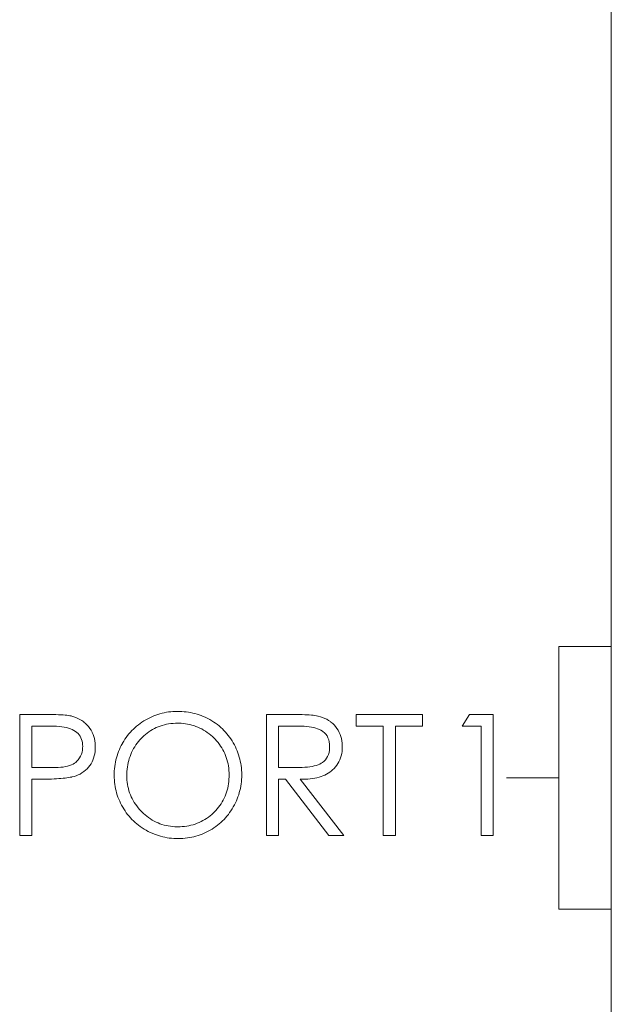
# Model space of a CAD drawing. Extents: x 0 to 866, y -1 to 607.
# Tile 21 of 39: x 356.62 to 362.25, y 319.68 to 329.05. Entities that reach past the tile are written whole.
import ezdxf

# ---------------------------------------------------------------- set-up
doc = ezdxf.new("R2010")
doc.units = 0
doc.header["$LTSCALE"] = 23.1
doc.header["$MEASUREMENT"] = 0
doc.layers.get('0').update_dxf_attribs({"linetype": 'CONTINUOUS'})

msp = doc.modelspace()

# ---------------------------------------------------------------- linework, layer by layer
at = {"lineweight": 5}
for p, q in [((362.2516, 343.3852), (362.2516, 286.1852)), ((361.7516, 323.0852), (361.7516, 320.5852)), ((361.7516, 323.0852), (362.2516, 323.0852)), ((357.9925, 322.455), (357.9721, 322.4504)), ((358.0131, 322.4589), (357.9925, 322.455)), ((358.0338, 322.4621), (358.0131, 322.4589)), ((358.0547, 322.4645), (358.0338, 322.4621)), ((358.0759, 322.4662), (358.0547, 322.4645)), ((358.0972, 322.4673), (358.0759, 322.4662)), ((358.116, 322.4676), (358.0972, 322.4673)), ((358.1379, 322.4671), (358.116, 322.4676)), ((358.1594, 322.4662), (358.1379, 322.4671)), ((358.1809, 322.4645), (358.1594, 322.4662)), ((358.2021, 322.4621), (358.1809, 322.4645)), ((358.223, 322.4592), (358.2021, 322.4621)), ((358.2438, 322.4556), (358.223, 322.4592)), ((358.2644, 322.4512), (358.2438, 322.4556)), ((356.6155, 322.4386), (356.6155, 321.2854)), ((356.8766, 322.4386), (356.6155, 322.4386)), ((356.9064, 322.4383), (356.8766, 322.4386)), ((356.9606, 322.437), (356.9064, 322.4383)), ((356.9851, 322.4361), (356.9606, 322.437)), ((357.0077, 322.435), (356.9851, 322.4361)), ((357.0286, 322.4336), (357.0077, 322.435)), ((357.0477, 322.432), (357.0286, 322.4336)), ((357.0648, 322.4303), (357.0477, 322.432)), ((357.0803, 322.4284), (357.0648, 322.4303)), ((357.094, 322.4263), (357.0803, 322.4284)), ((357.1058, 322.4239), (357.094, 322.4263)), ((357.1113, 322.4225), (357.1058, 322.4239)), ((357.1317, 322.4166), (357.1113, 322.4225)), ((357.1514, 322.4094), (357.1317, 322.4166)), ((357.1707, 322.4008), (357.1514, 322.4094)), ((357.1894, 322.391), (357.1707, 322.4008)), ((357.2077, 322.3799), (357.1894, 322.391)), ((357.2253, 322.3675), (357.2077, 322.3799)), ((357.2269, 322.3664), (357.2253, 322.3675)), ((357.2432, 322.3527), (357.2269, 322.3664)), ((357.7804, 322.3651), (357.7631, 322.3531)), ((357.7983, 322.3767), (357.7804, 322.3651)), ((357.816, 322.3873), (357.7983, 322.3767)), ((357.8348, 322.3977), (357.816, 322.3873)), ((357.8538, 322.4074), (357.8348, 322.3977)), ((357.873, 322.4163), (357.8538, 322.4074)), ((357.8925, 322.4246), (357.873, 322.4163)), ((357.9122, 322.4322), (357.8925, 322.4246)), ((357.932, 322.4389), (357.9122, 322.4322)), ((357.952, 322.445), (357.932, 322.4389)), ((357.9721, 322.4504), (357.952, 322.445)), ((358.2846, 322.4462), (358.2644, 322.4512)), ((358.3047, 322.4405), (358.2846, 322.4462)), ((358.3247, 322.4341), (358.3047, 322.4405)), ((358.3444, 322.427), (358.3247, 322.4341)), ((358.3637, 322.4194), (358.3444, 322.427)), ((358.383, 322.4111), (358.3637, 322.4194)), ((358.4021, 322.4021), (358.383, 322.4111)), ((358.4208, 322.3924), (358.4021, 322.4021)), ((358.4273, 322.3888), (358.4208, 322.3924)), ((358.4459, 322.3779), (358.4273, 322.3888)), ((358.464, 322.3664), (358.4459, 322.3779)), ((358.4815, 322.3544), (358.464, 322.3664)), ((358.9665, 322.4386), (358.9665, 321.2854)), ((359.2263, 322.4386), (358.9665, 322.4386)), ((359.255, 322.4383), (359.2263, 322.4386)), ((359.2822, 322.4377), (359.255, 322.4383)), ((359.3078, 322.4369), (359.2822, 322.4377)), ((359.3318, 322.4359), (359.3078, 322.4369)), ((359.3541, 322.4348), (359.3318, 322.4359)), ((359.3748, 322.4334), (359.3541, 322.4348)), ((359.394, 322.4319), (359.3748, 322.4334)), ((359.4116, 322.4302), (359.394, 322.4319)), ((359.4275, 322.4281), (359.4116, 322.4302)), ((359.442, 322.426), (359.4275, 322.4281)), ((359.4548, 322.4235), (359.442, 322.426)), ((359.4592, 322.4225), (359.4548, 322.4235)), ((359.4809, 322.4164), (359.4592, 322.4225)), ((359.5016, 322.4094), (359.4809, 322.4164)), ((359.5214, 322.4013), (359.5016, 322.4094)), ((359.5403, 322.3921), (359.5214, 322.4013)), ((359.5582, 322.382), (359.5403, 322.3921)), ((359.5752, 322.3707), (359.5582, 322.382)), ((359.5812, 322.3664), (359.5752, 322.3707)), ((359.5971, 322.353), (359.5812, 322.3664)), ((359.8203, 322.4386), (359.8203, 322.3261)), ((360.4525, 322.4386), (359.8203, 322.4386)), ((360.4525, 322.3261), (360.4525, 322.4386)), ((360.9008, 322.4386), (360.8318, 322.3261)), ((361.1271, 322.4386), (360.9008, 322.4386)), ((361.1271, 321.2854), (361.1271, 322.4386)), ((356.7311, 321.9326), (356.7311, 322.3261)), ((356.7311, 322.3261), (356.9388, 322.3261)), ((356.9388, 322.3261), (356.9658, 322.3255)), ((356.9658, 322.3255), (356.9914, 322.324)), ((356.9914, 322.324), (357.0157, 322.3215)), ((357.0157, 322.3215), (357.0385, 322.318)), ((357.0385, 322.318), (357.06, 322.3135)), ((357.06, 322.3135), (357.0799, 322.308)), ((357.0799, 322.308), (357.0987, 322.3018)), ((357.0987, 322.3018), (357.116, 322.2945)), ((357.116, 322.2945), (357.1319, 322.2862)), ((357.1319, 322.2862), (357.1464, 322.2769)), ((357.1464, 322.2769), (357.1596, 322.2667)), ((357.2582, 322.3378), (357.2432, 322.3527)), ((357.2721, 322.3221), (357.2582, 322.3378)), ((357.2847, 322.3052), (357.2721, 322.3221)), ((357.2961, 322.2873), (357.2847, 322.3052)), ((357.3064, 322.2684), (357.2961, 322.2873)), ((357.3072, 322.2667), (357.3064, 322.2684)), ((357.67, 322.2692), (357.6562, 322.2533)), ((357.6842, 322.2845), (357.67, 322.2692)), ((357.6988, 322.2993), (357.6842, 322.2845)), ((357.7141, 322.3135), (357.6988, 322.2993)), ((357.7299, 322.3272), (357.7141, 322.3135)), ((357.7462, 322.3405), (357.7299, 322.3272)), ((357.7631, 322.3531), (357.7462, 322.3405)), ((357.8301, 322.2609), (357.8467, 322.273)), ((357.8467, 322.273), (357.8637, 322.2843)), ((357.8637, 322.2843), (357.881, 322.2948)), ((357.881, 322.2948), (357.8988, 322.3045)), ((357.8988, 322.3045), (357.9169, 322.3132)), ((357.9169, 322.3132), (357.9354, 322.3211)), ((357.9354, 322.3211), (357.9544, 322.3283)), ((357.9544, 322.3283), (357.9738, 322.3346)), ((357.9738, 322.3346), (357.9936, 322.34)), ((357.9936, 322.34), (358.0139, 322.3447)), ((358.0139, 322.3447), (358.0345, 322.3484)), ((358.0345, 322.3484), (358.0554, 322.3514)), ((358.0554, 322.3514), (358.0767, 322.3534)), ((358.0767, 322.3534), (358.0986, 322.3547)), ((358.0986, 322.3547), (358.1209, 322.3551)), ((358.1209, 322.3551), (358.1315, 322.355)), ((358.1315, 322.355), (358.153, 322.3542)), ((358.153, 322.3542), (358.1742, 322.3525)), ((358.1742, 322.3525), (358.1951, 322.35)), ((358.1951, 322.35), (358.2155, 322.3467)), ((358.2155, 322.3467), (358.2358, 322.3425)), ((358.2358, 322.3425), (358.2556, 322.3375)), ((358.2556, 322.3375), (358.2751, 322.3316)), ((358.2751, 322.3316), (358.2943, 322.3249)), ((358.2943, 322.3249), (358.3132, 322.3174)), ((358.3132, 322.3174), (358.3316, 322.3091)), ((358.3316, 322.3091), (358.3498, 322.2999)), ((358.3498, 322.2999), (358.3676, 322.2898)), ((358.3676, 322.2898), (358.3851, 322.279)), ((358.3851, 322.279), (358.4022, 322.2673)), ((358.4022, 322.2673), (358.4191, 322.2547)), ((358.4985, 322.3417), (358.4815, 322.3544)), ((358.5148, 322.3286), (358.4985, 322.3417)), ((358.5307, 322.3151), (358.5148, 322.3286)), ((358.5462, 322.3009), (358.5307, 322.3151)), ((358.561, 322.2862), (358.5462, 322.3009)), ((358.5753, 322.2711), (358.561, 322.2862)), ((358.5892, 322.2553), (358.5753, 322.2711)), ((359.0821, 321.9342), (359.0821, 322.3261)), ((359.0821, 322.3261), (359.2997, 322.3261)), ((359.2997, 322.3261), (359.3259, 322.3252)), ((359.3259, 322.3252), (359.3505, 322.3235)), ((359.3505, 322.3235), (359.3739, 322.321)), ((359.3739, 322.321), (359.3959, 322.3176)), ((359.3959, 322.3176), (359.4166, 322.3133)), ((359.4166, 322.3133), (359.4358, 322.3084)), ((359.4358, 322.3084), (359.4537, 322.3024)), ((359.4537, 322.3024), (359.4703, 322.2957)), ((359.4703, 322.2957), (359.4856, 322.2881)), ((359.4856, 322.2881), (359.4993, 322.2797)), ((359.4993, 322.2797), (359.5041, 322.2762)), ((359.5041, 322.2762), (359.5191, 322.2638)), ((359.6117, 322.3383), (359.5971, 322.353)), ((359.6255, 322.3225), (359.6117, 322.3383)), ((359.6379, 322.3055), (359.6255, 322.3225)), ((359.6492, 322.2871), (359.6379, 322.3055)), ((359.6593, 322.2676), (359.6492, 322.2871)), ((359.6598, 322.2667), (359.6593, 322.2676)), ((359.8203, 322.3261), (360.0787, 322.3261)), ((360.0787, 322.3261), (360.0787, 321.2854)), ((360.1958, 321.2854), (360.1958, 322.3261)), ((360.1958, 322.3261), (360.4525, 322.3261)), ((360.8318, 322.3261), (361.0132, 322.3261)), ((361.0132, 322.3261), (361.0132, 321.2854)), ((357.1596, 322.2667), (357.1713, 322.2555)), ((357.1713, 322.2555), (357.1818, 322.2435)), ((357.1818, 322.2435), (357.1907, 322.2304)), ((357.1907, 322.2304), (357.1983, 322.2163)), ((357.1983, 322.2163), (357.2046, 322.2014)), ((357.2046, 322.2014), (357.2094, 322.1855)), ((357.2094, 322.1855), (357.213, 322.1685)), ((357.3153, 322.2478), (357.3072, 322.2667)), ((357.3222, 322.2283), (357.3153, 322.2478)), ((357.3275, 322.2082), (357.3222, 322.2283)), ((357.3317, 322.1875), (357.3275, 322.2082)), ((357.3345, 322.1663), (357.3317, 322.1875)), ((357.607, 322.1842), (357.596, 322.1655)), ((357.6185, 322.2023), (357.607, 322.1842)), ((357.6307, 322.2198), (357.6185, 322.2023)), ((357.6431, 322.2368), (357.6307, 322.2198)), ((357.6562, 322.2533), (357.6431, 322.2368)), ((357.7347, 322.1642), (357.7476, 322.1806)), ((357.7476, 322.1806), (357.7612, 322.1965)), ((357.7612, 322.1965), (357.7757, 322.2121)), ((357.7757, 322.2121), (357.7829, 322.2195)), ((357.7829, 322.2195), (357.7983, 322.2341)), ((357.7983, 322.2341), (357.8139, 322.2478)), ((357.8139, 322.2478), (357.8301, 322.2609)), ((358.4191, 322.2547), (358.4354, 322.2414)), ((358.4354, 322.2414), (358.4517, 322.2273)), ((358.4517, 322.2273), (358.4674, 322.2121)), ((358.4674, 322.2121), (358.4772, 322.2021)), ((358.4772, 322.2021), (358.4916, 322.1864)), ((358.4916, 322.1864), (358.5052, 322.1702)), ((358.6025, 322.2391), (358.5892, 322.2553)), ((358.6153, 322.2223), (358.6025, 322.2391)), ((358.6274, 322.205), (358.6153, 322.2223)), ((358.6393, 322.1872), (358.6274, 322.205)), ((358.6504, 322.1688), (358.6393, 322.1872)), ((359.5191, 322.2638), (359.5322, 322.2497)), ((359.5322, 322.2497), (359.5433, 322.234)), ((359.5433, 322.234), (359.5523, 322.2168)), ((359.5523, 322.2168), (359.5593, 322.1979)), ((359.5593, 322.1979), (359.5643, 322.1775)), ((359.5643, 322.1775), (359.5673, 322.1555)), ((359.6679, 322.2478), (359.6598, 322.2667)), ((359.6747, 322.2283), (359.6679, 322.2478)), ((359.6802, 322.2082), (359.6747, 322.2283)), ((359.6843, 322.1875), (359.6802, 322.2082)), ((359.6871, 322.1663), (359.6843, 322.1875)), ((357.2133, 322.0997), (357.2092, 322.0796)), ((357.213, 322.1685), (357.215, 322.1507)), ((357.2155, 322.1207), (357.2133, 322.0997)), ((357.215, 322.1507), (357.2156, 322.1318)), ((357.2156, 322.1318), (357.2155, 322.1207)), ((357.3303, 322.0643), (357.3334, 322.0859)), ((357.3334, 322.0859), (357.3354, 322.1084)), ((357.3359, 322.1443), (357.3345, 322.1663)), ((357.3354, 322.1084), (357.336, 322.1318)), ((357.336, 322.1318), (357.3359, 322.1443)), ((357.5577, 322.085), (357.5503, 322.0654)), ((357.5655, 322.1044), (357.5577, 322.085)), ((357.5742, 322.1235), (357.5655, 322.1044)), ((357.5836, 322.1424), (357.5742, 322.1235)), ((357.5935, 322.1611), (357.5836, 322.1424)), ((357.596, 322.1655), (357.5935, 322.1611)), ((357.6821, 322.0769), (357.691, 322.0952)), ((357.691, 322.0952), (357.7007, 322.1129)), ((357.7007, 322.1129), (357.7113, 322.1304)), ((357.7113, 322.1304), (357.7225, 322.1476)), ((357.7225, 322.1476), (357.7347, 322.1642)), ((358.5052, 322.1702), (358.518, 322.1536)), ((358.518, 322.1536), (358.5298, 322.1368)), ((358.5298, 322.1368), (358.5409, 322.1196)), ((358.5409, 322.1196), (358.5512, 322.102)), ((358.5512, 322.102), (358.5605, 322.0841)), ((358.5605, 322.0841), (358.5693, 322.0657)), ((358.6607, 322.1501), (358.6504, 322.1688)), ((358.6702, 322.131), (358.6607, 322.1501)), ((358.6791, 322.1118), (358.6702, 322.131)), ((358.6872, 322.0925), (358.6791, 322.1118)), ((358.6945, 322.073), (358.6872, 322.0925)), ((359.5664, 322.098), (359.5626, 322.0763)), ((359.5682, 322.1212), (359.5664, 322.098)), ((359.5673, 322.1555), (359.5684, 322.1318)), ((359.5684, 322.1318), (359.5682, 322.1212)), ((359.6829, 322.0657), (359.6861, 322.087)), ((359.6861, 322.087), (359.688, 322.109)), ((359.6885, 322.1443), (359.6871, 322.1663)), ((359.688, 322.109), (359.6886, 322.1318)), ((359.6886, 322.1318), (359.6885, 322.1443)), ((357.1579, 321.9905), (357.1494, 321.9824)), ((357.1723, 322.0067), (357.1579, 321.9905)), ((357.1846, 322.0237), (357.1723, 322.0067)), ((357.1949, 322.0415), (357.1846, 322.0237)), ((357.203, 322.0601), (357.1949, 322.0415)), ((357.2092, 322.0796), (357.203, 322.0601)), ((357.2949, 321.9691), (357.3045, 321.9864)), ((357.3045, 321.9864), (357.3128, 322.0045)), ((357.3128, 322.0045), (357.32, 322.0236)), ((357.32, 322.0236), (357.3258, 322.0435)), ((357.3258, 322.0435), (357.3303, 322.0643)), ((357.5327, 322.0052), (357.5282, 321.9847)), ((357.5379, 322.0254), (357.5327, 322.0052)), ((357.5438, 322.0456), (357.5379, 322.0254)), ((357.5503, 322.0654), (357.5438, 322.0456)), ((357.6494, 321.9802), (357.6544, 322.0003)), ((357.6544, 322.0003), (357.66, 322.02)), ((357.66, 322.02), (357.6667, 322.0393)), ((357.6667, 322.0393), (357.674, 322.0583)), ((357.674, 322.0583), (357.6821, 322.0769)), ((358.5693, 322.0657), (358.5771, 322.047)), ((358.5771, 322.047), (358.5839, 322.0279)), ((358.5839, 322.0279), (358.5902, 322.0084)), ((358.5902, 322.0084), (358.5955, 321.9886)), ((358.5955, 321.9886), (358.6, 321.9685)), ((358.7014, 322.0532), (358.6945, 322.073)), ((358.7073, 322.0331), (358.7014, 322.0532)), ((358.7128, 322.013), (358.7073, 322.0331)), ((358.7174, 321.9925), (358.7128, 322.013)), ((358.7213, 321.9718), (358.7174, 321.9925)), ((359.5147, 321.9927), (359.4993, 321.9808)), ((359.5281, 322.0061), (359.5147, 321.9927)), ((359.5397, 322.0212), (359.5281, 322.0061)), ((359.5492, 322.0381), (359.5397, 322.0212)), ((359.5568, 322.0563), (359.5492, 322.0381)), ((359.5626, 322.0763), (359.5568, 322.0563)), ((359.6475, 321.9715), (359.6571, 321.9886)), ((359.6571, 321.9886), (359.6655, 322.0067)), ((359.6655, 322.0067), (359.6726, 322.0256)), ((359.6726, 322.0256), (359.6783, 322.0452)), ((359.6783, 322.0452), (359.6829, 322.0657)), ((356.9539, 321.9326), (356.7311, 321.9326)), ((356.9811, 321.9334), (356.9539, 321.9326)), ((357.0065, 321.9351), (356.9811, 321.9334)), ((357.0302, 321.9378), (357.0065, 321.9351)), ((357.0523, 321.9414), (357.0302, 321.9378)), ((357.0726, 321.9459), (357.0523, 321.9414)), ((357.0913, 321.9514), (357.0726, 321.9459)), ((357.1083, 321.9577), (357.0913, 321.9514)), ((357.1238, 321.9651), (357.1083, 321.9577)), ((357.1373, 321.9732), (357.1238, 321.9651)), ((357.1494, 321.9824), (357.1373, 321.9732)), ((357.2089, 321.8818), (357.2258, 321.8936)), ((357.2258, 321.8936), (357.242, 321.9069)), ((357.242, 321.9069), (357.2573, 321.9214)), ((357.2573, 321.9214), (357.2718, 321.9375)), ((357.2718, 321.9375), (357.2838, 321.9528)), ((357.2838, 321.9528), (357.2949, 321.9691)), ((357.5171, 321.9005), (357.5162, 321.879)), ((357.5188, 321.9219), (357.5171, 321.9005)), ((357.5213, 321.9431), (357.5188, 321.9219)), ((357.5245, 321.964), (357.5213, 321.9431)), ((357.5282, 321.9847), (357.5245, 321.964)), ((357.6364, 321.8743), (357.6374, 321.8961)), ((357.6374, 321.8961), (357.6392, 321.9178)), ((357.6392, 321.9178), (357.6417, 321.939)), ((357.6417, 321.939), (357.6452, 321.9598)), ((357.6452, 321.9598), (357.6494, 321.9802)), ((358.6, 321.9685), (358.6037, 321.9479)), ((358.6037, 321.9479), (358.6065, 321.927)), ((358.6065, 321.927), (358.6086, 321.9057)), ((358.6086, 321.9057), (358.6098, 321.884)), ((358.7246, 321.951), (358.7213, 321.9718)), ((358.7271, 321.93), (358.7246, 321.951)), ((358.729, 321.9086), (358.7271, 321.93)), ((358.7302, 321.8872), (358.729, 321.9086)), ((359.2811, 321.9342), (359.0821, 321.9342)), ((359.3079, 321.9344), (359.2811, 321.9342)), ((359.3333, 321.9354), (359.3079, 321.9344)), ((359.3575, 321.9372), (359.3333, 321.9354)), ((359.3803, 321.94), (359.3575, 321.9372)), ((359.4018, 321.9436), (359.3803, 321.94)), ((359.4219, 321.9479), (359.4018, 321.9436)), ((359.4406, 321.9532), (359.4219, 321.9479)), ((359.4581, 321.9595), (359.4406, 321.9532)), ((359.4743, 321.9665), (359.4581, 321.9595)), ((359.4891, 321.9743), (359.4743, 321.9665)), ((359.4993, 321.9808), (359.4891, 321.9743)), ((359.5701, 321.8896), (359.5844, 321.9005)), ((359.5844, 321.9005), (359.596, 321.9103)), ((359.596, 321.9103), (359.6108, 321.9244)), ((359.6108, 321.9244), (359.6242, 321.9392)), ((359.6242, 321.9392), (359.6365, 321.9549)), ((359.6365, 321.9549), (359.6475, 321.9715)), ((356.7311, 321.2854), (356.7311, 321.8217)), ((356.7311, 321.8217), (356.8142, 321.8217)), ((356.8142, 321.8217), (356.8421, 321.8219)), ((356.8421, 321.8219), (356.8691, 321.8222)), ((356.8691, 321.8222), (356.895, 321.8228)), ((356.895, 321.8228), (356.9199, 321.8236)), ((356.9199, 321.8236), (356.9438, 321.8246)), ((356.9438, 321.8246), (356.9666, 321.8256)), ((356.9666, 321.8256), (356.9882, 321.827)), ((356.9882, 321.827), (357.009, 321.8286)), ((357.009, 321.8286), (357.0286, 321.8305)), ((357.0286, 321.8305), (357.0474, 321.8325)), ((357.0474, 321.8325), (357.0648, 321.8347)), ((357.0648, 321.8347), (357.0814, 321.8372)), ((357.0814, 321.8372), (357.0969, 321.8398)), ((357.0969, 321.8398), (357.1113, 321.8426)), ((357.1113, 321.8426), (357.1125, 321.843)), ((357.1125, 321.843), (357.1334, 321.8479)), ((357.1334, 321.8479), (357.1534, 321.8543)), ((357.1534, 321.8543), (357.1727, 321.8621)), ((357.1727, 321.8621), (357.1912, 321.8712)), ((357.1912, 321.8712), (357.2089, 321.8818)), ((357.5162, 321.879), (357.5157, 321.8571)), ((357.5157, 321.8571), (357.5162, 321.8361)), ((357.5162, 321.8361), (357.5173, 321.8147)), ((357.5173, 321.8147), (357.519, 321.7935)), ((357.6361, 321.8571), (357.6364, 321.8743)), ((357.6366, 321.8353), (357.6361, 321.8571)), ((357.6378, 321.8139), (357.6366, 321.8353)), ((357.6399, 321.7929), (357.6378, 321.8139)), ((358.6072, 321.8004), (358.6045, 321.7789)), ((358.609, 321.8221), (358.6072, 321.8004)), ((358.61, 321.8444), (358.609, 321.8221)), ((358.6098, 321.884), (358.6103, 321.862)), ((358.6103, 321.862), (358.61, 321.8444)), ((358.7274, 321.7974), (358.7291, 321.8188)), ((358.7291, 321.8188), (358.7302, 321.8403)), ((358.7307, 321.8656), (358.7302, 321.8872)), ((358.7302, 321.8403), (358.7307, 321.862)), ((358.7307, 321.862), (358.7307, 321.8656)), ((359.0821, 321.2854), (359.0821, 321.8217)), ((359.0821, 321.8217), (359.1479, 321.8217)), ((359.1479, 321.8217), (359.562, 321.2854)), ((359.7047, 321.2854), (359.289, 321.8217)), ((359.289, 321.8217), (359.3124, 321.8214)), ((359.3124, 321.8214), (359.3369, 321.8217)), ((359.3369, 321.8217), (359.3606, 321.8228)), ((359.3606, 321.8228), (359.3836, 321.8247)), ((359.3836, 321.8247), (359.4057, 321.8275)), ((359.4057, 321.8275), (359.4271, 321.8311)), ((359.4271, 321.8311), (359.4477, 321.8356)), ((359.4477, 321.8356), (359.4675, 321.8408)), ((359.4675, 321.8408), (359.4865, 321.8469)), ((359.4865, 321.8469), (359.5047, 321.8537)), ((359.5047, 321.8537), (359.5222, 321.8615)), ((359.5222, 321.8615), (359.5389, 321.8699)), ((359.5389, 321.8699), (359.5548, 321.8793)), ((359.5548, 321.8793), (359.5701, 321.8896)), ((361.7516, 321.8352), (361.2516, 321.8352)), ((357.519, 321.7935), (357.5215, 321.7726)), ((357.5215, 321.7726), (357.5248, 321.7517)), ((357.5248, 321.7517), (357.5288, 321.7313)), ((357.5288, 321.7313), (357.5335, 321.7109)), ((357.5335, 321.7109), (357.539, 321.6907)), ((357.6428, 321.7721), (357.6399, 321.7929)), ((357.6467, 321.7517), (357.6428, 321.7721)), ((357.6513, 321.7318), (357.6467, 321.7517)), ((357.6567, 321.7119), (357.6513, 321.7318)), ((357.6631, 321.6926), (357.6567, 321.7119)), ((358.5919, 321.7172), (358.586, 321.6976)), ((358.5969, 321.7374), (358.5919, 321.7172)), ((358.6011, 321.758), (358.5969, 321.7374)), ((358.6045, 321.7789), (358.6011, 321.758)), ((358.7079, 321.6943), (358.7132, 321.7144)), ((358.7132, 321.7144), (358.7179, 321.7349)), ((358.7179, 321.7349), (358.7218, 321.7556)), ((358.7218, 321.7556), (358.7249, 321.7764)), ((358.7249, 321.7764), (358.7274, 321.7974)), ((357.539, 321.6907), (357.5452, 321.6708)), ((357.5452, 321.6708), (357.5521, 321.651)), ((357.5521, 321.651), (357.5597, 321.6315)), ((357.5597, 321.6315), (357.5681, 321.6121)), ((357.5681, 321.6121), (357.5772, 321.5929)), ((357.6701, 321.6737), (357.6631, 321.6926)), ((357.6782, 321.655), (357.6701, 321.6737)), ((357.687, 321.6368), (357.6782, 321.655)), ((357.6966, 321.6188), (357.687, 321.6368)), ((357.7072, 321.6012), (357.6966, 321.6188)), ((358.5548, 321.623), (358.5449, 321.6054)), ((358.5636, 321.641), (358.5548, 321.623)), ((358.5719, 321.6595), (358.5636, 321.641)), ((358.5794, 321.6784), (358.5719, 321.6595)), ((358.586, 321.6976), (358.5794, 321.6784)), ((358.6705, 321.5964), (358.6794, 321.6156)), ((358.6794, 321.6156), (358.6876, 321.6349)), ((358.6876, 321.6349), (358.6951, 321.6545)), ((358.6951, 321.6545), (358.7018, 321.6744)), ((358.7018, 321.6744), (358.7079, 321.6943)), ((357.5772, 321.5929), (357.587, 321.5739)), ((357.587, 321.5739), (357.5976, 321.5552)), ((357.5976, 321.5552), (357.6077, 321.5382)), ((357.6077, 321.5382), (357.6193, 321.5203)), ((357.6193, 321.5203), (357.6313, 321.503)), ((357.7185, 321.5841), (357.7072, 321.6012)), ((357.7308, 321.5671), (357.7185, 321.5841)), ((357.7437, 321.5505), (357.7308, 321.5671)), ((357.7576, 321.5343), (357.7437, 321.5505)), ((357.7724, 321.5185), (357.7576, 321.5343)), ((357.779, 321.5118), (357.7724, 321.5185)), ((358.4836, 321.5237), (358.469, 321.5086)), ((358.4975, 321.5391), (358.4836, 321.5237)), ((358.5106, 321.555), (358.4975, 321.5391)), ((358.5228, 321.5714), (358.5106, 321.555)), ((358.5342, 321.5883), (358.5228, 321.5714)), ((358.5449, 321.6054), (358.5342, 321.5883)), ((358.6157, 321.5042), (358.6279, 321.5217)), ((358.6279, 321.5217), (358.6394, 321.5398)), ((358.6394, 321.5398), (358.6504, 321.5583)), ((358.6504, 321.5583), (358.6507, 321.5588)), ((358.6507, 321.5588), (358.661, 321.5775)), ((358.661, 321.5775), (358.6705, 321.5964)), ((357.6313, 321.503), (357.6439, 321.486)), ((357.6439, 321.486), (357.6572, 321.4697)), ((357.6572, 321.4697), (357.6709, 321.454)), ((357.6709, 321.454), (357.6851, 321.4387)), ((357.6851, 321.4387), (357.6999, 321.424)), ((357.6999, 321.424), (357.7154, 321.41)), ((357.7947, 321.4966), (357.779, 321.5118)), ((357.811, 321.4822), (357.7947, 321.4966)), ((357.8273, 321.4688), (357.811, 321.4822)), ((357.8442, 321.4562), (357.8273, 321.4688)), ((357.8613, 321.4443), (357.8442, 321.4562)), ((357.8788, 321.4334), (357.8613, 321.4443)), ((357.8966, 321.4233), (357.8788, 321.4334)), ((358.361, 321.4278), (358.3431, 321.4183)), ((358.3787, 321.4379), (358.361, 321.4278)), ((358.396, 321.449), (358.3787, 321.4379)), ((358.413, 321.4608), (358.396, 321.449)), ((358.4295, 321.4735), (358.413, 321.4608)), ((358.4456, 321.487), (358.4295, 321.4735)), ((358.4615, 321.5012), (358.4456, 321.487)), ((358.469, 321.5086), (358.4615, 321.5012)), ((358.5323, 321.4103), (358.5476, 321.4247)), ((358.5476, 321.4247), (358.5622, 321.4395)), ((358.5622, 321.4395), (358.5764, 321.4548)), ((358.5764, 321.4548), (358.5902, 321.4707)), ((358.5902, 321.4707), (358.6033, 321.4872)), ((358.6033, 321.4872), (358.6157, 321.5042)), ((357.7154, 321.41), (357.7313, 321.3964)), ((357.7313, 321.3964), (357.7478, 321.3833)), ((357.7478, 321.3833), (357.7648, 321.3708)), ((357.7648, 321.3708), (357.7823, 321.359)), ((357.7823, 321.359), (357.8004, 321.3476)), ((357.8004, 321.3476), (357.8191, 321.3367)), ((357.8191, 321.3367), (357.8222, 321.335)), ((357.8222, 321.335), (357.8409, 321.3248)), ((357.9147, 321.4141), (357.8966, 321.4233)), ((357.9332, 321.4056), (357.9147, 321.4141)), ((357.952, 321.3981), (357.9332, 321.4056)), ((357.9711, 321.3916), (357.952, 321.3981)), ((357.9906, 321.3857), (357.9711, 321.3916)), ((358.0104, 321.3808), (357.9906, 321.3857)), ((358.0306, 321.3766), (358.0104, 321.3808)), ((358.0511, 321.3735), (358.0306, 321.3766)), ((358.0719, 321.371), (358.0511, 321.3735)), ((358.0931, 321.3696), (358.0719, 321.371)), ((358.1146, 321.3688), (358.0931, 321.3696)), ((358.1209, 321.3688), (358.1146, 321.3688)), ((358.1429, 321.3693), (358.1209, 321.3688)), ((358.1645, 321.3705), (358.1429, 321.3693)), ((358.1857, 321.3726), (358.1645, 321.3705)), ((358.2068, 321.3754), (358.1857, 321.3726)), ((358.2274, 321.3791), (358.2068, 321.3754)), ((358.2475, 321.3836), (358.2274, 321.3791)), ((358.2673, 321.3889), (358.2475, 321.3836)), ((358.2868, 321.395), (358.2673, 321.3889)), ((358.306, 321.4019), (358.2868, 321.395)), ((358.3247, 321.4097), (358.306, 321.4019)), ((358.3431, 321.4183), (358.3247, 321.4097)), ((358.4117, 321.3264), (358.4305, 321.3367)), ((358.4305, 321.3367), (358.4481, 321.3473)), ((358.4481, 321.3473), (358.466, 321.3588)), ((358.466, 321.3588), (358.4833, 321.3708)), ((358.4833, 321.3708), (358.5002, 321.3835)), ((358.5002, 321.3835), (358.5165, 321.3966)), ((358.5165, 321.3966), (358.5323, 321.4103)), ((356.6155, 321.2854), (356.7311, 321.2854)), ((357.8409, 321.3248), (357.8599, 321.3155)), ((357.8599, 321.3155), (357.8791, 321.3067)), ((357.8791, 321.3067), (357.8985, 321.2986)), ((357.8985, 321.2986), (357.9181, 321.2913)), ((357.9181, 321.2913), (357.9379, 321.2848)), ((357.9379, 321.2848), (357.9579, 321.2788)), ((357.9579, 321.2788), (357.9782, 321.2735)), ((357.9782, 321.2735), (357.9986, 321.269)), ((357.9986, 321.269), (358.0192, 321.2651)), ((358.0192, 321.2651), (358.0401, 321.262)), ((358.0401, 321.262), (358.0611, 321.2595)), ((358.0611, 321.2595), (358.0825, 321.2578)), ((358.0825, 321.2578), (358.1039, 321.2567)), ((358.1039, 321.2567), (358.1255, 321.2564)), ((358.1255, 321.2564), (358.1276, 321.2564)), ((358.1276, 321.2564), (358.1491, 321.2568)), ((358.1491, 321.2568), (358.1705, 321.2579)), ((358.1705, 321.2579), (358.1917, 321.2598)), ((358.1917, 321.2598), (358.2127, 321.2623)), ((358.2127, 321.2623), (358.2335, 321.2656)), ((358.2335, 321.2656), (358.2541, 321.2695)), ((358.2541, 321.2695), (358.2745, 321.2741)), ((358.2745, 321.2741), (358.2946, 321.2795)), ((358.2946, 321.2795), (358.3147, 321.2855)), ((358.3147, 321.2855), (358.3345, 321.2922)), ((358.3345, 321.2922), (358.354, 321.2997)), ((358.354, 321.2997), (358.3735, 321.308)), ((358.3735, 321.308), (358.3927, 321.3169)), ((358.3927, 321.3169), (358.4117, 321.3264)), ((358.9665, 321.2854), (359.0821, 321.2854)), ((359.562, 321.2854), (359.7047, 321.2854)), ((360.0787, 321.2854), (360.1958, 321.2854)), ((361.0132, 321.2854), (361.1271, 321.2854)), ((361.7516, 320.5852), (362.2516, 320.5852))]:
    msp.add_line(p, q, dxfattribs=at)

doc.saveas('drawing.dxf')
